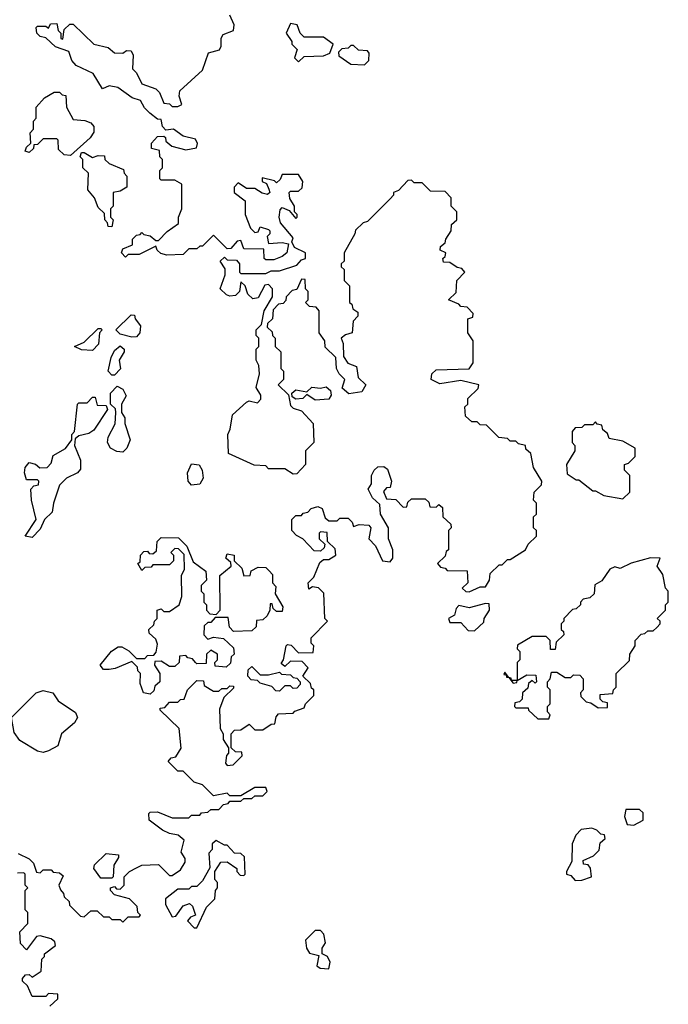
# Model space of a CAD drawing. Extents: x 2386423 to 2568864, y 578392 to 761999.
# Tile 206 of 256: x 2420010 to 2422370, y 701281 to 704864. Entities that reach past the tile are written whole.
import ezdxf

# ---------------------------------------------------------------- set-up
doc = ezdxf.new("R2010")
doc.units = 0

msp = doc.modelspace()

# ---------------------------------------------------------------- linework, layer by layer
at = {"layer": '0CON05XD'}
for points in [[(2420905, 703940), (2420925, 703950), (2420955, 703950), (2421018.8, 703971.2), (2421035, 703990), (2421050, 703995), (2421050, 704015), (2421010, 704035), (2421000, 704055), (2421005, 704070), (2420958.8, 704125), (2420954, 704145), (2420957.5, 704172.5), (2420965, 704180), (2420990, 704170), (2421015, 704140), (2421020, 704145), (2421020, 704155), (2421010, 704165), (2421010, 704185), (2420993, 704213), (2420990, 704235), (2420995, 704240), (2421025, 704240), (2421038.3, 704251.7), (2421040, 704275), (2421025, 704300), (2420965, 704300), (2420958.3, 704281.7), (2420945, 704270), (2420937.5, 704277.5), (2420891.7, 704288.3), (2420892.5, 704275), (2420908.3, 704268.3), (2420917, 704247), (2420920, 704235), (2420911.7, 704228.3), (2420892.3, 704232.3), (2420865, 704250), (2420835, 704250), (2420805, 704270), (2420790, 704255), (2420790, 704235), (2420830, 704205), (2420830, 704155), (2420850, 704105), (2420865, 704090), (2420878.3, 704091.7), (2420885, 704110), (2420915, 704100), (2420920, 704095), (2420920, 704085), (2420910, 704075), (2420915, 704050), (2420965, 704053.3), (2420988.3, 704048.3), (2420982.5, 704015), (2420965, 704002.5), (2420935, 703990), (2420905, 703990), (2420900, 703995), (2420898.3, 704028.3), (2420825, 704030), (2420815, 704060), (2420801.7, 704058.3), (2420778.3, 704031.7), (2420765, 704030), (2420715, 704080), (2420675, 704040), (2420665, 704040), (2420655, 704030), (2420625, 704030), (2420605, 704010), (2420545, 704007.5), (2420523, 704013), (2420510, 704025), (2420505, 704040), (2420445, 704010), (2420405, 704010), (2420395, 704000), (2420380, 704015), (2420385, 704030), (2420420, 704045), (2420420, 704065), (2420435, 704080), (2420448.3, 704081.7), (2420455, 704090), (2420461.7, 704081.7), (2420485, 704077.5), (2420505, 704060), (2420515, 704060), (2420547, 704093), (2420587.5, 704122.5), (2420587.5, 704145), (2420600, 704175), (2420600, 704265), (2420575, 704280), (2420525, 704280), (2420520, 704285), (2420520, 704315), (2420530, 704325), (2420530, 704355), (2420520, 704365), (2420518.3, 704388.3), (2420490, 704395), (2420490, 704415), (2420511.7, 704438.3), (2420535, 704440), (2420540, 704435), (2420541.7, 704421.7), (2420563, 704403), (2420615, 704390), (2420653, 704397), (2420656.4, 704413.6), (2420649.3, 704429.3), (2420605, 704440), (2420570, 704465), (2420541.7, 704461.7), (2420530, 704475), (2420525, 704500), (2420511.7, 704501.7), (2420483.6, 704523.6), (2420463.6, 704543.6), (2420449.3, 704569.3), (2420419.3, 704579.3), (2420367, 704617), (2420335, 704622.5), (2420311.7, 704611.7), (2420277.7, 704667.7), (2420215, 704697.5), (2420200, 704715), (2420188.3, 704748.3), (2420140, 704765), (2420105, 704797.5), (2420085, 704802.5), (2420072.5, 704815), (2420070, 704835), (2420075, 704840), (2420105, 704840), (2420115, 704832.5), (2420121.7, 704848.3), (2420145, 704850), (2420150, 704825), (2420160, 704815), (2420160, 704795), (2420167.5, 704792.5), (2420171.7, 704828.3), (2420193, 704847), (2420205, 704847.5), (2420280, 704775), (2420332.5, 704762.5), (2420355, 704743.3), (2420385, 704742.5), (2420398.3, 704751.7), (2420415, 704750), (2420422.5, 704735), (2420420, 704685), (2420435, 704670), (2420455, 704630), (2420505, 704612.5), (2420518.3, 704598.3), (2420535, 704560), (2420555, 704557.5), (2420565, 704547.5), (2420585, 704547.5), (2420600, 704555), (2420590, 704585), (2420592.5, 704605), (2420675, 704680), (2420697, 704743), (2420736.4, 704753.6), (2420743, 704767), (2420743, 704797), (2420750.7, 704809.3), (2420787.5, 704825), (2420790, 704845), (2420775, 704880)], [(2421025, 704710), (2421045, 704730), (2421115, 704732.5), (2421138.3, 704741.7), (2421150, 704775), (2421115, 704800), (2421045, 704800), (2421030, 704815), (2421020, 704845), (2420995, 704850), (2420980, 704815), (2421000, 704785), (2421000, 704775), (2421020, 704755), (2421010, 704725), (2421025, 704710)], [(2421265, 704700), (2421280, 704715), (2421281.7, 704741.7), (2421275, 704750), (2421243, 704753), (2421225, 704770), (2421215, 704770), (2421205, 704760), (2421181.7, 704758.3), (2421170, 704745), (2421171.7, 704731.7), (2421215, 704702.5), (2421265, 704700)], [(2420195, 704370), (2420171.7, 704371.7), (2420151.7, 704391.7), (2420150, 704425), (2420145, 704430), (2420095, 704430), (2420075, 704410), (2420061.7, 704408.3), (2420060, 704395), (2420045, 704380), (2420030, 704385), (2420035, 704400), (2420050, 704415), (2420048.3, 704451.7), (2420060, 704465), (2420060, 704495), (2420070, 704505), (2420070, 704545), (2420100.7, 704579.3), (2420135, 704600), (2420155, 704600), (2420165, 704590), (2420178.3, 704588.3), (2420180, 704545), (2420205, 704500), (2420247, 704497), (2420268.3, 704488.3), (2420280, 704475), (2420280, 704455), (2420266.7, 704433.3), (2420195, 704370)], [(2420345, 704110), (2420331.7, 704111.7), (2420330, 704125), (2420320, 704135), (2420318.3, 704158.3), (2420295, 704180), (2420282.5, 704215), (2420257.5, 704245), (2420260, 704305), (2420240, 704325), (2420240, 704355), (2420230, 704365), (2420235, 704380), (2420245, 704380), (2420275, 704362.5), (2420295, 704370), (2420318.3, 704368.3), (2420320, 704355), (2420335, 704340), (2420388.3, 704318.3), (2420390, 704305), (2420400, 704295), (2420400, 704255), (2420375, 704240), (2420350, 704235), (2420350, 704185), (2420340, 704175), (2420340, 704145), (2420350, 704135), (2420345, 704110)], [(2420435, 701777.5), (2420455, 701787.5), (2420515, 701790), (2420555, 701750), (2420565, 701750), (2420595, 701770), (2420611.7, 701798.3), (2420611.7, 701811.7), (2420597.5, 701835), (2420608.3, 701878.3), (2420587, 701897), (2420555, 701902.5), (2420530, 701915), (2420481.7, 701951.7), (2420480, 701975), (2420485, 701980), (2420511.7, 701981.7), (2420565, 701960), (2420625, 701960), (2420635, 701970), (2420665, 701970), (2420671.7, 701978.3), (2420695, 701980), (2420705, 701990), (2420735, 701990), (2420751.7, 702008.3), (2420768.3, 702011.7), (2420775, 702020), (2420815, 702020), (2420825, 702030), (2420855, 702030), (2420865, 702040), (2420895, 702040), (2420910, 702055), (2420905, 702070), (2420865, 702070), (2420815, 702040), (2420775, 702040), (2420765, 702050), (2420715, 702040), (2420675, 702080), (2420645, 702090), (2420605, 702130), (2420585, 702130), (2420550, 702165), (2420561.7, 702178.3), (2420578.3, 702181.7), (2420597, 702213), (2420590, 702285), (2420521.7, 702351.7), (2420521.7, 702358.3), (2420538.3, 702361.7), (2420555, 702380), (2420585, 702380), (2420595, 702390), (2420608.3, 702391.7), (2420620, 702425), (2420655, 702460), (2420678.3, 702458.3), (2420681.7, 702441.7), (2420715, 702420), (2420735, 702420), (2420745, 702430), (2420765, 702430), (2420775, 702440), (2420788.3, 702438.3), (2420788.3, 702431.7), (2420753, 702397), (2420737.5, 702355), (2420740, 702285), (2420750, 702265), (2420750, 702245), (2420770, 702215), (2420770, 702195), (2420763, 702187), (2420758.3, 702158.3), (2420765, 702150), (2420787, 702153), (2420820, 702185), (2420818.3, 702198.3), (2420795, 702200), (2420780, 702215), (2420780, 702265), (2420791.7, 702278.3), (2420815, 702280), (2420845, 702300), (2420865, 702280), (2420895, 702280), (2420925, 702300), (2420938.3, 702301.7), (2420943, 702327), (2420951.7, 702338.3), (2421005, 702340), (2421011.7, 702348.3), (2421045, 702360), (2421050, 702375), (2421080, 702405), (2421080, 702425), (2421071.7, 702431.7), (2421068.3, 702448.3), (2421040, 702475), (2421060, 702505), (2421038.3, 702528.3), (2420995, 702530), (2420975, 702510), (2420961.7, 702521.7), (2420970, 702535), (2420980, 702585), (2420985, 702590), (2420998.3, 702588.3), (2421025, 702560), (2421078.3, 702561.7), (2421080, 702585), (2421070, 702595), (2421070, 702615), (2421130, 702675), (2421120, 702685), (2421117, 702777), (2421097, 702797), (2421075, 702800), (2421061.7, 702791.7), (2421060, 702815), (2421080, 702835), (2421101.7, 702888.3), (2421115, 702900), (2421135, 702900), (2421160, 702915), (2421158.3, 702938.3), (2421130, 702965), (2421128.3, 702998.3), (2421105, 703000), (2421100, 702995), (2421100, 702975), (2421120, 702955), (2421118.3, 702941.7), (2421105, 702930), (2421081.7, 702931.7), (2421040, 702975), (2421017, 702987), (2421000, 703005), (2421000, 703045), (2421015, 703060), (2421035, 703060), (2421041.7, 703068.3), (2421058.3, 703071.7), (2421070, 703085), (2421095, 703092.5), (2421110, 703085), (2421121.7, 703051.7), (2421135, 703040), (2421165, 703040), (2421175, 703050), (2421205, 703050), (2421220, 703035), (2421225, 703020), (2421245, 703027.5), (2421280, 703025), (2421287.5, 703015), (2421280, 702975), (2421305, 702950), (2421330, 702895), (2421358.3, 702891.7), (2421367.5, 702905), (2421367.5, 702935), (2421352.5, 702975), (2421352.5, 703015), (2421322.5, 703065), (2421320, 703100), (2421294.2, 703124.2), (2421277.5, 703155), (2421290, 703175), (2421290, 703205), (2421300, 703225), (2421313, 703237), (2421335, 703237.5), (2421348.8, 703228.8), (2421362.5, 703185), (2421358.3, 703161.7), (2421345, 703160), (2421333.3, 703146.7), (2421345, 703120), (2421378.3, 703118.3), (2421405, 703090), (2421418.3, 703091.7), (2421421.7, 703108.3), (2421435, 703120), (2421485, 703120), (2421498.3, 703108.3), (2421501.7, 703091.7), (2421525, 703090), (2421535, 703100), (2421548.3, 703088.3), (2421550, 703055), (2421578.3, 703028.3), (2421580, 703015), (2421570, 703005), (2421570, 702935), (2421561.7, 702928.3), (2421558.3, 702911.7), (2421530, 702885), (2421541.7, 702871.7), (2421558.3, 702868.3), (2421565, 702860), (2421638.3, 702858.3), (2421640, 702815), (2421620, 702795), (2421633, 702783), (2421645, 702782.5), (2421685, 702800), (2421705, 702800), (2421720, 702825), (2421721.7, 702848.3), (2421755, 702880), (2421765, 702880), (2421785, 702900), (2421795, 702900), (2421850, 702935), (2421860, 702955), (2421890, 702985), (2421890, 703005), (2421880, 703015), (2421880, 703055), (2421890, 703065), (2421890, 703105), (2421880, 703115), (2421882.5, 703145), (2421908.3, 703171.7), (2421910, 703185), (2421880, 703235), (2421870, 703285), (2421851.7, 703301.7), (2421850, 703315), (2421825, 703320), (2421815, 703330), (2421795, 703330), (2421785, 703340), (2421753, 703343), (2421708.3, 703388.3), (2421685, 703390), (2421675, 703400), (2421655, 703400), (2421631.7, 703421.7), (2421630, 703455), (2421640, 703465), (2421640, 703485), (2421678.3, 703521.7), (2421680, 703535), (2421615, 703551.2), (2421538.3, 703538.3), (2421507.5, 703555), (2421510, 703575), (2421525, 703590), (2421645, 703593.8), (2421660, 703615), (2421660, 703695), (2421640, 703725), (2421640, 703775), (2421658.3, 703781.7), (2421660, 703795), (2421638.3, 703818.3), (2421615, 703820), (2421608.3, 703828.3), (2421570, 703845), (2421598.3, 703871.7), (2421600, 703915), (2421630, 703945), (2421618.3, 703958.3), (2421601.7, 703961.7), (2421575, 703980), (2421551.7, 703981.7), (2421550, 703995), (2421558.3, 704001.7), (2421560, 704015), (2421540, 704025), (2421541.7, 704038.3), (2421558.3, 704051.7), (2421560, 704065), (2421580, 704095), (2421581.7, 704118.3), (2421600, 704135), (2421600, 704165), (2421580, 704185), (2421580, 704215), (2421558.3, 704238.3), (2421505, 704240), (2421475, 704270), (2421445, 704270), (2421435, 704280), (2421421.7, 704278.3), (2421388.3, 704241.7), (2421370, 704235), (2421370, 704225), (2421358.3, 704211.7), (2421275, 704130), (2421260, 704125), (2421231.7, 704098.3), (2421230, 704085), (2421190, 704015), (2421190, 703985), (2421180, 703975), (2421180, 703965), (2421190, 703955), (2421190, 703915), (2421210, 703895), (2421210, 703835), (2421218.3, 703828.3), (2421221.7, 703811.7), (2421240, 703800), (2421240, 703785), (2421223, 703767), (2421220, 703725), (2421195, 703717.5), (2421180, 703705), (2421187.5, 703685), (2421188.3, 703638.3), (2421203.6, 703613.6), (2421235, 703602.5), (2421241.7, 703561.7), (2421270, 703535), (2421255, 703510), (2421207, 703503), (2421183.6, 703523.6), (2421192.5, 703555), (2421172.5, 703575), (2421162.5, 703595), (2421160, 703635), (2421121.7, 703671.7), (2421120, 703695), (2421100, 703725), (2421100, 703805), (2421088.3, 703818.3), (2421065, 703820), (2421050, 703835), (2421060, 703845), (2421060, 703875), (2421050, 703885), (2421048.3, 703918.3), (2421035, 703920), (2421018.3, 703881.7), (2421001.7, 703878.3), (2420980, 703855), (2420978.3, 703841.7), (2420968.3, 703831.7), (2420951.7, 703828.3), (2420931.7, 703808.3), (2420930, 703775), (2420911.7, 703758.3), (2420910, 703745), (2420928.3, 703728.3), (2420930, 703715), (2420940, 703705), (2420940, 703675), (2420960, 703655), (2420960, 703595), (2420970, 703585), (2420970, 703555), (2420950, 703535), (2420988.3, 703498.3), (2420995, 703460), (2421005, 703450), (2421035, 703440), (2421077.5, 703395), (2421080, 703325), (2421050, 703295), (2421050, 703245), (2421018.3, 703211.7), (2421005, 703210), (2420975, 703230), (2420915, 703230), (2420905, 703240), (2420863, 703243), (2420770, 703285), (2420767.5, 703355), (2420776.4, 703373.6), (2420784.3, 703425.7), (2420835, 703472.5), (2420845, 703477.5), (2420875, 703470), (2420887, 703483), (2420887, 703497), (2420870, 703525), (2420882.5, 703575), (2420880, 703605), (2420870, 703625), (2420870, 703665), (2420880, 703675), (2420880, 703705), (2420870, 703715), (2420870, 703735), (2420890, 703755), (2420900, 703805), (2420930, 703855), (2420930, 703885), (2420915, 703900), (2420901.7, 703898.3), (2420878.3, 703851.7), (2420858.3, 703848.3), (2420840, 703865), (2420830, 703895), (2420815, 703910), (2420810, 703875), (2420795, 703860), (2420775, 703857.5), (2420763, 703863), (2420740, 703885), (2420757.5, 703935), (2420757.5, 703957.5), (2420740, 703985), (2420755, 704000), (2420765, 703990), (2420798.3, 703988.3), (2420810, 703975), (2420810, 703945), (2420815, 703940), (2420905, 703940)], [(2420418.3, 703708.3), (2420375, 703720), (2420360, 703735), (2420415, 703790), (2420428.3, 703788.3), (2420430, 703775), (2420449.3, 703749.3), (2420446.7, 703725), (2420435, 703710), (2420418.3, 703708.3)], [(2420275, 703660), (2420235, 703662.5), (2420210, 703675), (2420245, 703690), (2420295, 703740), (2420305, 703740), (2420310, 703735), (2420300, 703725), (2420297, 703683), (2420275, 703660)], [(2420355, 703570), (2420345, 703570), (2420332.5, 703585), (2420342.5, 703635), (2420355, 703660), (2420375, 703677.5), (2420390, 703665), (2420390, 703655), (2420372.5, 703625), (2420377, 703593), (2420355, 703570)], [(2420385, 703290), (2420363, 703293), (2420340, 703305), (2420330, 703325), (2420332.5, 703345), (2420357, 703393), (2420360, 703435), (2420358.3, 703448.3), (2420340, 703465), (2420340, 703505), (2420365, 703530), (2420385, 703520), (2420397.5, 703495), (2420380, 703465), (2420380, 703435), (2420392.5, 703415), (2420392.5, 703395), (2420412.5, 703335), (2420400, 703305), (2420385, 703290)], [(2421085, 703480), (2421055, 703500), (2421040, 703485), (2421015, 703482.5), (2421001.7, 703491.7), (2421000, 703505), (2421015, 703517.5), (2421055, 703510), (2421073, 703527), (2421105, 703522.5), (2421125, 703527.5), (2421141.2, 703515), (2421143, 703497), (2421135, 703482.5), (2421085, 703480)], [(2420055, 702980), (2420030, 702985), (2420070, 703045), (2420052.5, 703115), (2420050, 703155), (2420061.7, 703168.3), (2420078.3, 703171.7), (2420080, 703185), (2420075, 703190), (2420035, 703190), (2420027.5, 703215), (2420030, 703235), (2420045, 703252.5), (2420067, 703247), (2420083, 703233), (2420110, 703235), (2420125, 703250), (2420131.7, 703278.3), (2420176.4, 703303.6), (2420200, 703335), (2420200, 703355), (2420210, 703365), (2420220, 703465), (2420225, 703470), (2420255, 703470), (2420275, 703490), (2420285, 703490), (2420291.7, 703461.7), (2420325, 703460), (2420330, 703445), (2420279.3, 703370.7), (2420261.7, 703358.3), (2420225, 703350), (2420211.7, 703338.3), (2420210, 703315), (2420231.7, 703261.7), (2420231.7, 703228.3), (2420220, 703215), (2420180, 703195), (2420155, 703170), (2420132.5, 703105), (2420128.3, 703071.7), (2420100, 703045), (2420085, 703010), (2420055, 702980)], [(2422205, 703120), (2422230, 703145), (2422230, 703205), (2422210, 703225), (2422210, 703245), (2422225, 703250), (2422250, 703275), (2422250, 703305), (2422205, 703330), (2422155, 703340), (2422148.3, 703358.3), (2422131.7, 703371.7), (2422128.3, 703388.3), (2422111.7, 703391.7), (2422105, 703400), (2422095, 703390), (2422065, 703390), (2422055, 703380), (2422031.7, 703378.3), (2422020, 703365), (2422020, 703325), (2422030, 703315), (2422030, 703295), (2422000, 703245), (2422001.7, 703211.7), (2422035, 703190), (2422045, 703190), (2422095, 703150), (2422105, 703150), (2422135, 703132.5), (2422205, 703120)], [(2420635, 703170), (2420623.3, 703185), (2420620, 703215), (2420635, 703247.5), (2420663.6, 703243.6), (2420673.8, 703225), (2420678, 703195), (2420665, 703173.3), (2420635, 703170)], [(2420485, 702410), (2420460, 702415), (2420448.3, 702448.3), (2420450, 702485), (2420440, 702495), (2420438.3, 702508.3), (2420418.3, 702528.3), (2420357, 702503), (2420335, 702500), (2420315, 702500), (2420303.3, 702515), (2420343.6, 702566.4), (2420368.3, 702581.7), (2420381.7, 702581.7), (2420407, 702567), (2420435, 702540), (2420465, 702540), (2420475, 702550), (2420498.3, 702551.7), (2420507, 702563), (2420511.7, 702591.7), (2420505, 702610), (2420481.7, 702631.7), (2420480, 702645), (2420498.3, 702661.7), (2420500, 702675), (2420510, 702685), (2420510, 702715), (2420525, 702720), (2420535, 702710), (2420555, 702710), (2420590, 702735), (2420600, 702765), (2420598.3, 702841.7), (2420610, 702865), (2420608.3, 702918.3), (2420588.3, 702938.3), (2420575, 702940), (2420560, 702925), (2420570, 702915), (2420570, 702895), (2420555, 702880), (2420495, 702880), (2420488.3, 702871.7), (2420465, 702870), (2420455, 702860), (2420440, 702885), (2420448.3, 702891.7), (2420450, 702915), (2420461.7, 702928.3), (2420475, 702930), (2420481.7, 702921.7), (2420495, 702920), (2420508.3, 702931.7), (2420510, 702965), (2420525, 702980), (2420588.3, 702978.3), (2420618.3, 702948.3), (2420641.7, 702891.7), (2420687, 702857), (2420690, 702825), (2420670, 702805), (2420670, 702785), (2420680, 702775), (2420680, 702745), (2420690, 702735), (2420690, 702715), (2420701.7, 702701.7), (2420725, 702700), (2420740, 702715), (2420738.3, 702841.7), (2420780, 702875), (2420778.3, 702888.3), (2420760, 702905), (2420765, 702920), (2420790, 702915), (2420790, 702895), (2420818.3, 702868.3), (2420825, 702840), (2420848.3, 702841.7), (2420851.7, 702858.3), (2420878.3, 702871.7), (2420905, 702870), (2420918.3, 702858.3), (2420930, 702845), (2420930, 702815), (2420941.7, 702801.7), (2420940, 702775), (2420967, 702727), (2420965, 702710), (2420945, 702710), (2420931.7, 702721.7), (2420928.3, 702738.3), (2420921.7, 702738.3), (2420920, 702715), (2420910, 702695), (2420895, 702680), (2420871.7, 702678.3), (2420870, 702655), (2420855, 702640), (2420788.3, 702638.3), (2420773, 702653), (2420768.3, 702688.3), (2420721.7, 702688.3), (2420705, 702670), (2420695, 702670), (2420681.7, 702658.3), (2420680, 702625), (2420695, 702610), (2420715, 702617.5), (2420751.7, 702611.7), (2420788.3, 702578.3), (2420790, 702555), (2420780, 702545), (2420777, 702523), (2420761.7, 702508.3), (2420721.7, 702511.7), (2420720, 702525), (2420730, 702535), (2420730, 702555), (2420705, 702570), (2420690, 702555), (2420688.3, 702521.7), (2420655, 702520), (2420650, 702525), (2420638.3, 702538.3), (2420621.7, 702541.7), (2420615, 702550), (2420591.7, 702548.3), (2420590, 702525), (2420575, 702510), (2420555, 702510), (2420525, 702530), (2420501.7, 702528.3), (2420500, 702515), (2420520, 702485), (2420520, 702455), (2420501.7, 702438.3), (2420498.3, 702421.7), (2420485, 702410)], [(2421935, 702320), (2421940, 702335), (2421930, 702345), (2421930, 702365), (2421940, 702375), (2421940, 702425), (2421930, 702435), (2421930, 702455), (2421940, 702465), (2421945, 702490), (2421965, 702490), (2421995, 702470), (2422015, 702470), (2422025, 702480), (2422048.3, 702478.3), (2422060, 702465), (2422060, 702425), (2422050, 702415), (2422051.7, 702401.7), (2422071.7, 702381.7), (2422088.3, 702378.3), (2422115, 702360), (2422148.3, 702361.7), (2422148.3, 702378.3), (2422131.7, 702381.7), (2422121.7, 702391.7), (2422121.7, 702408.3), (2422168.3, 702411.7), (2422170, 702425), (2422180, 702435), (2422180, 702485), (2422228.3, 702531.7), (2422230, 702555), (2422250, 702585), (2422250, 702605), (2422271.7, 702628.3), (2422285, 702630), (2422295, 702640), (2422315, 702640), (2422328.3, 702651.7), (2422340, 702665), (2422340, 702675), (2422330, 702685), (2422360, 702715), (2422360, 702735), (2422370, 702745), (2422370, 702785), (2422360, 702795), (2422350, 702845), (2422330, 702875), (2422340, 702905), (2422305, 702905.8), (2422235, 702886), (2422195, 702867.5), (2422175, 702872.5), (2422157.5, 702865), (2422128.3, 702821.7), (2422103, 702807), (2422100, 702775), (2422085, 702760), (2422060, 702755), (2422050, 702745), (2422050, 702735), (2422035, 702720), (2422021.7, 702718.3), (2421990, 702685), (2421990, 702675), (2421980, 702665), (2421980, 702645), (2421988.3, 702638.3), (2421990, 702625), (2421961.7, 702598.3), (2421958.3, 702571.7), (2421941.7, 702571.7), (2421940, 702605), (2421925, 702620), (2421875, 702620), (2421821.7, 702588.3), (2421820, 702575), (2421830, 702565), (2421830, 702535), (2421820, 702525), (2421820, 702460), (2421800, 702460), (2421798.3, 702468.3), (2421790, 702470), (2421775, 702490), (2421771.7, 702481.7), (2421780, 702480), (2421781.7, 702471.7), (2421790, 702470), (2421805, 702450), (2421818.3, 702451.7), (2421820, 702460), (2421855, 702480), (2421888.3, 702478.3), (2421890, 702455), (2421885, 702450), (2421875, 702460), (2421861.7, 702448.3), (2421858.3, 702431.7), (2421840, 702415), (2421838.3, 702391.7), (2421828.3, 702381.7), (2421811.7, 702378.3), (2421810, 702365), (2421815, 702360), (2421860, 702360), (2421861.7, 702351.7), (2421895, 702320), (2421935, 702320)], [(2421665, 702640), (2421698.3, 702671.7), (2421700, 702685), (2421720, 702715), (2421718.3, 702738.3), (2421705, 702740), (2421645, 702723.3), (2421608.3, 702731.7), (2421598.3, 702721.7), (2421592.5, 702697.5), (2421570, 702685), (2421575, 702670), (2421615, 702670), (2421641.7, 702641.7), (2421665, 702640)], [(2420955, 702420), (2420941.7, 702421.7), (2420927, 702437), (2420885, 702450), (2420875, 702460), (2420851.7, 702461.7), (2420840, 702475), (2420841.7, 702498.3), (2420855, 702510), (2420885, 702480), (2420915, 702480), (2420955, 702490), (2420963, 702483), (2420995, 702480), (2421005, 702470), (2421018.3, 702468.3), (2421030, 702455), (2421030, 702445), (2421018.3, 702431.7), (2421005, 702430), (2420995, 702440), (2420975, 702440), (2420955, 702420)], [(2420095, 702197.5), (2420075, 702202.5), (2420010.7, 702240.7), (2419990, 702270), (2419980, 702325), (2420070, 702415), (2420095, 702422.5), (2420130, 702415), (2420150, 702385), (2420213, 702343), (2420220, 702325), (2420210, 702305), (2420162.5, 702265), (2420148.3, 702221.7), (2420115, 702203.3), (2420095, 702197.5)], [(2422245, 701932.5), (2422278.3, 701951.7), (2422278.3, 701978.3), (2422265, 701990), (2422215, 701990), (2422210, 701965), (2422220, 701935), (2422245, 701932.5)], [(2422031.7, 701731.7), (2422055, 701732.5), (2422090, 701745), (2422087, 701777), (2422078.3, 701788.3), (2422061.7, 701791.7), (2422060, 701805), (2422098.3, 701821.7), (2422118.3, 701841.7), (2422121.7, 701868.3), (2422140, 701885), (2422138.3, 701898.3), (2422125, 701900), (2422110, 701915), (2422091.7, 701921.7), (2422053, 701917), (2422033, 701897), (2422020, 701865), (2422019.3, 701800.7), (2422000, 701765), (2422000, 701755), (2422015, 701750), (2422031.7, 701731.7)], [(2420655, 701560), (2420690, 701635), (2420720, 701665), (2420722.5, 701695), (2420730, 701705), (2420730, 701725), (2420720, 701735), (2420720, 701765), (2420741.7, 701798.3), (2420765, 701800), (2420800, 701775), (2420800, 701765), (2420811.7, 701751.7), (2420825, 701750), (2420830, 701755), (2420828.3, 701818.3), (2420815, 701830), (2420791.7, 701831.7), (2420765, 701860), (2420755, 701860), (2420725, 701877.5), (2420710, 701865), (2420710, 701845), (2420698.3, 701831.7), (2420701.7, 701778.3), (2420675, 701730), (2420655, 701710), (2420635, 701710), (2420625, 701700), (2420585, 701700), (2420540, 701665), (2420540, 701645), (2420565, 701600), (2420578.3, 701601.7), (2420605, 701640), (2420628.3, 701648.3), (2420638.3, 701638.3), (2420650, 701605), (2420631.7, 701598.3), (2420620, 701585), (2420645, 701560), (2420655, 701560)], [(2420005, 701830), (2420045, 701810), (2420060, 701795), (2420071.7, 701761.7), (2420085, 701760), (2420095, 701770), (2420125, 701770), (2420131.7, 701761.7), (2420155, 701760), (2420168.3, 701748.3), (2420152.5, 701715), (2420158.3, 701698.3), (2420170, 701685), (2420171.7, 701671.7), (2420190, 701655), (2420191.7, 701641.7), (2420231.7, 701601.7), (2420245, 701600), (2420268.3, 701621.7), (2420291.7, 701621.7), (2420315, 701600), (2420335, 701600), (2420345, 701590), (2420375, 701590), (2420385, 701580), (2420405, 701600), (2420445, 701600), (2420450, 701605), (2420440, 701615), (2420437, 701637), (2420410, 701665), (2420355, 701680), (2420340, 701695), (2420340, 701705), (2420355, 701710), (2420361.7, 701701.7), (2420375, 701700), (2420390, 701715), (2420390, 701745), (2420410, 701765), (2420435, 701777.5)], [(2420345, 701740), (2420305, 701740), (2420280, 701775), (2420281.7, 701788.3), (2420325, 701830), (2420370, 701825), (2420370, 701815), (2420353, 701787), (2420350, 701745), (2420345, 701740)], [(2420120, 701275), (2420148.3, 701301.7), (2420148.3, 701318.3), (2420115, 701320), (2420105, 701310), (2420055, 701310), (2420038.3, 701348.3), (2420020, 701365), (2420020, 701375), (2420031.7, 701388.3), (2420045, 701390), (2420055, 701380), (2420088.3, 701401.7), (2420090, 701445), (2420100, 701455), (2420100, 701465), (2420140, 701495), (2420138.3, 701508.3), (2420125, 701520), (2420085, 701530), (2420071.7, 701528.3), (2420035, 701480), (2420013, 701503), (2420010, 701545), (2420040, 701575), (2420040, 701615), (2420030, 701625), (2420030, 701695), (2420040, 701705), (2420030, 701715), (2420030, 701755), (2420025, 701760), (2420001.7, 701758.3)], [(2421135, 701410), (2421140, 701435), (2421130, 701455), (2421110, 701465), (2421110, 701485), (2421122.5, 701505), (2421117, 701537), (2421105, 701550), (2421085, 701550), (2421050, 701515), (2421053.8, 701485), (2421065, 701467.5), (2421098.3, 701458.3), (2421091.7, 701421.7), (2421103, 701413), (2421135, 701410)]]:
    msp.add_lwpolyline(points, dxfattribs=at)

doc.saveas('drawing.dxf')
